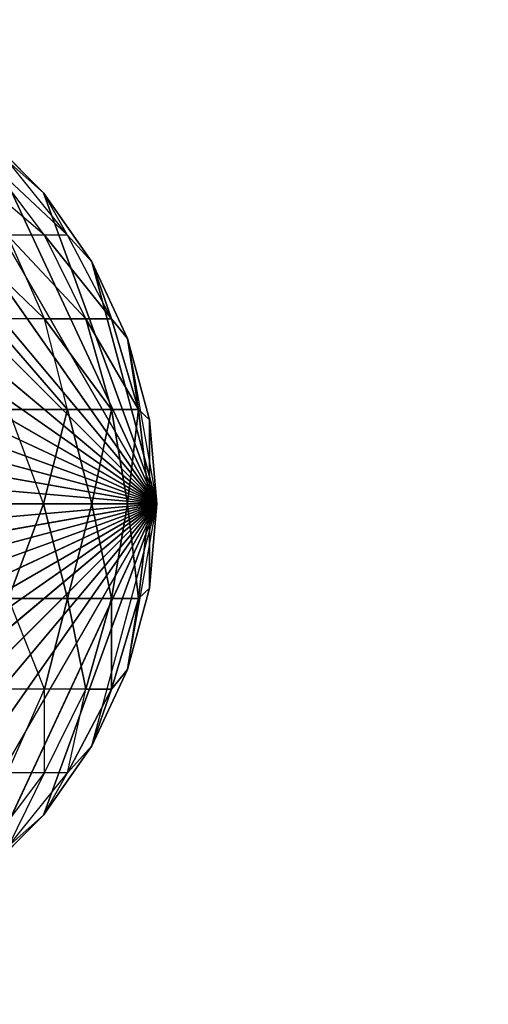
# Model space of a CAD drawing. Extents: x 226 to 378, y -30 to 313.
# Tile 107 of 256: x 287.053 to 287.667, y 56.829 to 58.121. Entities that reach past the tile are written whole.
import ezdxf

# ---------------------------------------------------------------- set-up
doc = ezdxf.new("R2010")
doc.units = 0
doc.header["$LTSCALE"] = 25.4
doc.layers.get('0').update_dxf_attribs({"color": 13, "linetype": 'CONTINUOUS'})
for name, color, linetype in [('_NCL1_6', 41, 'CONTINUOUS'), ('_NCL1_62', 7, 'CONTINUOUS'), ('_NCL1_64', 250, 'CONTINUOUS')]:
    doc.layers.add(name, color=color, linetype=linetype)

# ---------------------------------------------------------------- blocks, each defined once
blk = doc.blocks.new('EWON_2005CD_4005CD_COSY141')
at = {"layer": '_NCL1_6', "color": 0}
for p, q in [((91.44, 255.905, 297.18), (90.805, 255.27, 297.18)), ((91.44, 255.905, 297.18), (90.805, 255.27, 297.18)), ((91.5503, 255.8953, 297.18), (90.805, 255.27, 297.18)), ((91.5503, 255.8953, 297.18), (90.805, 255.27, 297.18)), ((91.3297, 255.8953, 297.18), (90.805, 255.27, 297.18)), ((91.3297, 255.8953, 297.18), (90.805, 255.27, 297.18)), ((91.6572, 255.8667, 297.18), (90.805, 255.27, 297.18)), ((91.6572, 255.8667, 297.18), (90.805, 255.27, 297.18)), ((91.2228, 255.8667, 297.18), (90.805, 255.27, 297.18)), ((91.2228, 255.8667, 297.18), (90.805, 255.27, 297.18)), ((91.7575, 255.8199, 297.18), (90.805, 255.27, 297.18)), ((91.7575, 255.8199, 297.18), (90.805, 255.27, 297.18)), ((91.1225, 255.8199, 297.18), (90.805, 255.27, 297.18)), ((91.1225, 255.8199, 297.18), (90.805, 255.27, 297.18)), ((91.8482, 255.7564, 297.18), (90.805, 255.27, 297.18)), ((91.8482, 255.7564, 297.18), (90.805, 255.27, 297.18)), ((91.0318, 255.7564, 297.18), (90.805, 255.27, 297.18)), ((91.0318, 255.7564, 297.18), (90.805, 255.27, 297.18)), ((91.0318, 255.7564, 309.245), (90.9535, 255.6782, 297.18)), ((90.9535, 255.6782, 297.18), (91.0318, 255.7564, 297.18)), ((91.0318, 255.7564, 309.245), (90.9535, 255.6782, 297.18)), ((90.9535, 255.6782, 309.245), (91.0318, 255.7564, 309.245)), ((90.9535, 255.6782, 297.18), (91.0318, 255.7564, 297.18)), ((90.9996, 255.719, 309.3326), (90.9221, 255.6228, 309.348)), ((90.9996, 255.719, 309.3326), (90.9522, 255.6228, 309.447)), ((91.0252, 255.719, 309.4168), (90.9522, 255.6228, 309.447)), ((90.9535, 255.6782, 309.245), (90.9996, 255.719, 309.3326)), ((91.9264, 255.6782, 297.18), (90.805, 255.27, 297.18)), ((91.9264, 255.6782, 297.18), (90.805, 255.27, 297.18)), ((90.9535, 255.6782, 297.18), (90.805, 255.27, 297.18)), ((90.9535, 255.6782, 297.18), (90.805, 255.27, 297.18)), ((90.8901, 255.5875, 297.18), (90.9535, 255.6782, 297.18)), ((90.9535, 255.6782, 297.18), (90.8901, 255.5875, 309.245)), ((90.9535, 255.6782, 297.18), (90.8901, 255.5875, 309.245)), ((90.8901, 255.5875, 309.245), (90.9535, 255.6782, 309.245)), ((90.8901, 255.5875, 297.18), (90.9535, 255.6782, 297.18)), ((90.9535, 255.6782, 309.245), (90.9221, 255.6228, 309.348)), ((90.9535, 255.6782, 297.18), (90.9535, 255.6782, 309.245)), ((90.9535, 255.6782, 297.18), (90.9535, 255.6782, 309.245)), ((90.9221, 255.6228, 309.348), (90.8646, 255.513, 309.3595)), ((90.9221, 255.6228, 309.348), (90.8646, 255.513, 309.3595)), ((90.9221, 255.6228, 309.348), (90.8901, 255.5875, 309.245)), ((90.9522, 255.6228, 309.447), (90.898, 255.513, 309.4695)), ((90.9221, 255.6228, 309.348), (90.898, 255.513, 309.4695)), ((90.9221, 255.6228, 309.348), (90.9522, 255.6228, 309.447)), ((90.9522, 255.6228, 309.447), (90.9522, 255.513, 309.5709)), ((90.9522, 255.6228, 309.447), (91.001, 255.6228, 309.5383)), ((91.001, 255.6228, 309.5383), (90.9522, 255.513, 309.5709)), ((91.9899, 255.5875, 297.18), (90.805, 255.27, 297.18)), ((91.9899, 255.5875, 297.18), (90.805, 255.27, 297.18)), ((90.8901, 255.5875, 297.18), (90.805, 255.27, 297.18)), ((90.8433, 255.4872, 309.245), (90.8901, 255.5875, 309.245)), ((90.8433, 255.4872, 297.18), (90.8901, 255.5875, 297.18)), ((90.8901, 255.5875, 297.18), (90.8433, 255.4872, 309.245)), ((90.8901, 255.5875, 297.18), (90.8433, 255.4872, 309.245)), ((90.8433, 255.4872, 309.245), (90.8901, 255.5875, 309.245)), ((90.8901, 255.5875, 309.245), (90.8646, 255.513, 309.3595)), ((90.8901, 255.5875, 309.245), (90.8646, 255.513, 309.3595)), ((90.8901, 255.5875, 309.245), (90.8901, 255.5875, 297.18)), ((90.8901, 255.5875, 309.245), (90.8901, 255.5875, 297.18)), ((90.8646, 255.513, 309.3595), (90.8292, 255.3939, 309.3665)), ((90.8646, 255.513, 309.3595), (90.8292, 255.3939, 309.3665)), ((90.8646, 255.513, 309.3595), (90.8433, 255.4872, 309.245)), ((90.8646, 255.513, 309.3595), (90.8433, 255.4872, 309.245)), ((90.8646, 255.513, 309.3595), (90.8646, 255.3939, 309.4833)), ((90.8646, 255.513, 309.3595), (90.8646, 255.3939, 309.4833)), ((90.8646, 255.513, 309.3595), (90.898, 255.513, 309.4695)), ((90.898, 255.513, 309.4695), (90.8646, 255.3939, 309.4833)), ((90.898, 255.513, 309.4695), (90.8646, 255.3939, 309.4833)), ((90.8646, 255.513, 309.3595), (90.898, 255.513, 309.4695)), ((90.898, 255.513, 309.4695), (90.9221, 255.3939, 309.591)), ((90.898, 255.513, 309.4695), (90.9221, 255.3939, 309.591)), ((90.898, 255.513, 309.4695), (90.9522, 255.513, 309.5709)), ((90.9522, 255.513, 309.5709), (90.9221, 255.3939, 309.591)), ((90.9522, 255.513, 309.5709), (90.9221, 255.3939, 309.591)), ((90.9522, 255.513, 309.5709), (91.0252, 255.513, 309.6598)), ((90.9522, 255.513, 309.5709), (90.9996, 255.3939, 309.6854)), ((90.8433, 255.4872, 297.18), (90.805, 255.27, 297.18)), ((92.0367, 255.4872, 297.18), (90.805, 255.27, 297.18)), ((92.0367, 255.4872, 297.18), (90.805, 255.27, 297.18)), ((90.8146, 255.3803, 309.245), (90.8433, 255.4872, 309.245)), ((90.8146, 255.3803, 297.18), (90.8433, 255.4872, 297.18)), ((90.8433, 255.4872, 297.18), (90.8146, 255.3803, 309.245)), ((90.8433, 255.4872, 297.18), (90.8146, 255.3803, 309.245)), ((90.8146, 255.3803, 309.245), (90.8433, 255.4872, 309.245)), ((90.8292, 255.3939, 309.3665), (90.8433, 255.4872, 309.245)), ((90.8292, 255.3939, 309.3665), (90.8433, 255.4872, 309.245)), ((90.8433, 255.4872, 309.245), (90.8433, 255.4872, 297.18)), ((90.8433, 255.4872, 309.245), (90.8433, 255.4872, 297.18)), ((90.8146, 255.3803, 309.245), (90.8292, 255.3939, 309.3665)), ((90.8292, 255.3939, 309.3665), (90.8146, 255.27, 309.3553)), ((90.8292, 255.3939, 309.3665), (90.8146, 255.27, 309.3553)), ((90.8146, 255.3803, 309.245), (90.8292, 255.3939, 309.3665)), ((90.8292, 255.3939, 309.3665), (90.8433, 255.27, 309.4622)), ((90.8292, 255.3939, 309.3665), (90.8433, 255.27, 309.4622)), ((90.8292, 255.3939, 309.3665), (90.8646, 255.3939, 309.4833)), ((90.8292, 255.3939, 309.3665), (90.8646, 255.3939, 309.4833)), ((90.8433, 255.27, 309.4622), (90.8646, 255.3939, 309.4833)), ((90.8433, 255.27, 309.4622), (90.8646, 255.3939, 309.4833)), ((90.8646, 255.3939, 309.4833), (90.8901, 255.27, 309.5625)), ((90.8646, 255.3939, 309.4833), (90.8901, 255.27, 309.5625)), ((90.8646, 255.3939, 309.4833), (90.9221, 255.3939, 309.591)), ((90.8646, 255.3939, 309.4833), (90.9221, 255.3939, 309.591)), ((90.8901, 255.27, 309.5625), (90.9221, 255.3939, 309.591)), ((90.8901, 255.27, 309.5625), (90.9221, 255.3939, 309.591)), ((90.9221, 255.3939, 309.591), (90.9535, 255.27, 309.6532)), ((90.9221, 255.3939, 309.591), (90.9535, 255.27, 309.6532)), ((90.9221, 255.3939, 309.591), (90.9996, 255.3939, 309.6854)), ((90.9221, 255.3939, 309.591), (90.9996, 255.3939, 309.6854)), ((90.9535, 255.27, 309.6532), (90.9996, 255.3939, 309.6854)), ((90.805, 255.27, 309.245), (90.8146, 255.3803, 309.245)), ((90.805, 255.27, 297.18), (90.8146, 255.3803, 297.18)), ((90.8146, 255.3803, 297.18), (90.805, 255.27, 309.245)), ((90.8146, 255.3803, 297.18), (90.805, 255.27, 309.245)), ((90.805, 255.27, 309.245), (90.8146, 255.3803, 309.245)), ((92.0653, 255.3803, 297.18), (90.805, 255.27, 297.18)), ((92.0653, 255.3803, 297.18), (90.805, 255.27, 297.18)), ((90.8146, 255.3803, 309.245), (90.8146, 255.27, 309.3553)), ((90.8146, 255.3803, 309.245), (90.8146, 255.27, 309.3553)), ((90.8146, 255.3803, 309.245), (90.8146, 255.3803, 297.18)), ((90.8146, 255.3803, 309.245), (90.8146, 255.3803, 297.18)), ((90.8433, 255.0528, 297.18), (90.805, 255.27, 297.18)), ((90.8146, 255.27, 309.3553), (90.805, 255.27, 309.245)), ((90.805, 255.27, 309.245), (90.805, 255.27, 297.18)), ((90.805, 255.27, 309.245), (90.805, 255.27, 297.18)), ((90.805, 255.27, 309.245), (90.8146, 255.1597, 297.18)), ((90.8146, 255.1597, 297.18), (90.805, 255.27, 297.18)), ((90.805, 255.27, 309.245), (90.8146, 255.1597, 297.18)), ((90.805, 255.27, 309.245), (90.8146, 255.1597, 309.245)), ((90.8901, 254.9525, 297.18), (90.805, 255.27, 297.18)), ((90.9535, 254.8618, 297.18), (90.805, 255.27, 297.18)), ((90.9535, 254.8618, 297.18), (90.805, 255.27, 297.18)), ((91.0318, 254.7836, 297.18), (90.805, 255.27, 297.18)), ((91.0318, 254.7836, 297.18), (90.805, 255.27, 297.18)), ((91.1225, 254.7201, 297.18), (90.805, 255.27, 297.18)), ((91.1225, 254.7201, 297.18), (90.805, 255.27, 297.18)), ((91.2228, 254.6733, 297.18), (90.805, 255.27, 297.18)), ((91.2228, 254.6733, 297.18), (90.805, 255.27, 297.18)), ((91.3297, 254.6447, 297.18), (90.805, 255.27, 297.18)), ((91.3297, 254.6447, 297.18), (90.805, 255.27, 297.18)), ((91.44, 254.635, 297.18), (90.805, 255.27, 297.18)), ((91.44, 254.635, 297.18), (90.805, 255.27, 297.18)), ((91.5503, 254.6447, 297.18), (90.805, 255.27, 297.18)), ((91.5503, 254.6447, 297.18), (90.805, 255.27, 297.18)), ((91.6572, 254.6733, 297.18), (90.805, 255.27, 297.18)), ((91.6572, 254.6733, 297.18), (90.805, 255.27, 297.18)), ((91.7575, 254.7201, 297.18), (90.805, 255.27, 297.18)), ((91.7575, 254.7201, 297.18), (90.805, 255.27, 297.18)), ((91.8482, 254.7836, 297.18), (90.805, 255.27, 297.18)), ((91.8482, 254.7836, 297.18), (90.805, 255.27, 297.18)), ((91.9264, 254.8618, 297.18), (90.805, 255.27, 297.18)), ((91.9264, 254.8618, 297.18), (90.805, 255.27, 297.18)), ((91.9899, 254.9525, 297.18), (90.805, 255.27, 297.18)), ((91.9899, 254.9525, 297.18), (90.805, 255.27, 297.18)), ((92.0367, 255.0528, 297.18), (90.805, 255.27, 297.18)), ((92.0367, 255.0528, 297.18), (90.805, 255.27, 297.18)), ((92.0653, 255.1597, 297.18), (90.805, 255.27, 297.18)), ((92.0653, 255.1597, 297.18), (90.805, 255.27, 297.18)), ((92.075, 255.27, 297.18), (90.805, 255.27, 297.18)), ((92.075, 255.27, 297.18), (90.805, 255.27, 297.18)), ((90.805, 255.27, 309.245), (90.8146, 255.1597, 309.245)), ((90.8146, 255.27, 309.3553), (90.805, 255.27, 309.245)), ((90.8433, 255.27, 309.4622), (90.8146, 255.27, 309.3553)), ((90.8146, 255.27, 309.3553), (90.8146, 255.1597, 309.245)), ((90.8146, 255.27, 309.3553), (90.8146, 255.1597, 309.245)), ((90.8146, 255.27, 309.3553), (90.8292, 255.1461, 309.3665)), ((90.8433, 255.27, 309.4622), (90.8146, 255.27, 309.3553)), ((90.8146, 255.27, 309.3553), (90.8292, 255.1461, 309.3665)), ((90.8292, 255.1461, 309.3665), (90.8433, 255.27, 309.4622)), ((90.8292, 255.1461, 309.3665), (90.8433, 255.27, 309.4622)), ((90.8901, 255.27, 309.5625), (90.8433, 255.27, 309.4622)), ((90.8901, 255.27, 309.5625), (90.8433, 255.27, 309.4622)), ((90.8646, 255.1461, 309.4833), (90.8433, 255.27, 309.4622)), ((90.8646, 255.1461, 309.4833), (90.8433, 255.27, 309.4622)), ((90.8901, 255.27, 309.5625), (90.8646, 255.1461, 309.4833)), ((90.8901, 255.27, 309.5625), (90.8646, 255.1461, 309.4833)), ((90.9535, 255.27, 309.6532), (90.8901, 255.27, 309.5625)), ((90.9535, 255.27, 309.6532), (90.8901, 255.27, 309.5625)), ((90.9221, 255.1461, 309.591), (90.8901, 255.27, 309.5625)), ((90.9221, 255.1461, 309.591), (90.8901, 255.27, 309.5625)), ((90.9221, 255.1461, 309.591), (90.9535, 255.27, 309.6532)), ((90.9221, 255.1461, 309.591), (90.9535, 255.27, 309.6532)), ((91.0318, 255.27, 309.7314), (90.9535, 255.27, 309.6532)), ((90.9535, 255.27, 309.6532), (90.9996, 255.1461, 309.6854)), ((90.8433, 255.0528, 309.245), (90.8146, 255.1597, 297.18)), ((90.8146, 255.1597, 297.18), (90.8146, 255.1597, 309.245)), ((90.8146, 255.1597, 309.245), (90.8433, 255.0528, 309.245)), ((90.8433, 255.0528, 297.18), (90.8146, 255.1597, 297.18)), ((90.8433, 255.0528, 309.245), (90.8146, 255.1597, 297.18)), ((90.8146, 255.1597, 297.18), (90.8146, 255.1597, 309.245)), ((90.8292, 255.1461, 309.3665), (90.8146, 255.1597, 309.245)), ((90.8146, 255.1597, 309.245), (90.8433, 255.0528, 309.245)), ((90.8292, 255.1461, 309.3665), (90.8146, 255.1597, 309.245)), ((90.8646, 255.1461, 309.4833), (90.8292, 255.1461, 309.3665)), ((90.8292, 255.1461, 309.3665), (90.8433, 255.0528, 309.245)), ((90.8292, 255.1461, 309.3665), (90.8433, 255.0528, 309.245)), ((90.8292, 255.1461, 309.3665), (90.8646, 255.027, 309.3595)), ((90.8292, 255.1461, 309.3665), (90.898, 255.027, 309.4695)), ((90.8292, 255.1461, 309.3665), (90.8646, 255.027, 309.3595)), ((90.8292, 255.1461, 309.3665), (90.898, 255.027, 309.4695)), ((90.8646, 255.1461, 309.4833), (90.8292, 255.1461, 309.3665)), ((90.9221, 255.1461, 309.591), (90.8646, 255.1461, 309.4833)), ((90.8646, 255.1461, 309.4833), (90.898, 255.027, 309.4695)), ((90.8646, 255.1461, 309.4833), (90.9522, 255.027, 309.5709)), ((90.8646, 255.1461, 309.4833), (90.898, 255.027, 309.4695)), ((90.8646, 255.1461, 309.4833), (90.9522, 255.027, 309.5709)), ((90.9221, 255.1461, 309.591), (90.8646, 255.1461, 309.4833)), ((90.9996, 255.1461, 309.6854), (90.9221, 255.1461, 309.591)), ((90.9221, 255.1461, 309.591), (90.9522, 255.027, 309.5709)), ((90.9221, 255.1461, 309.591), (91.0252, 255.027, 309.6598)), ((90.9996, 255.1461, 309.6854), (90.9221, 255.1461, 309.591)), ((90.8901, 254.9525, 297.18), (90.8433, 255.0528, 297.18)), ((90.8433, 255.0528, 297.18), (90.8901, 254.9525, 309.245)), ((90.8433, 255.0528, 297.18), (90.8901, 254.9525, 309.245)), ((90.8433, 255.0528, 297.18), (90.8433, 255.0528, 309.245)), ((90.8433, 255.0528, 309.245), (90.8901, 254.9525, 309.245)), ((90.8433, 255.0528, 297.18), (90.8433, 255.0528, 309.245)), ((90.8433, 255.0528, 309.245), (90.8901, 254.9525, 309.245)), ((90.8433, 255.0528, 309.245), (90.8646, 255.027, 309.3595)), ((90.8433, 255.0528, 309.245), (90.8646, 255.027, 309.3595)), ((90.8646, 255.027, 309.3595), (90.8901, 254.9525, 309.245)), ((90.8646, 255.027, 309.3595), (90.8901, 254.9525, 309.245)), ((90.8646, 255.027, 309.3595), (90.9221, 254.9172, 309.348)), ((90.8646, 255.027, 309.3595), (90.9522, 254.9172, 309.447)), ((90.8646, 255.027, 309.3595), (90.898, 255.027, 309.4695)), ((90.8646, 255.027, 309.3595), (90.898, 255.027, 309.4695)), ((90.898, 255.027, 309.4695), (91.001, 254.9172, 309.5383)), ((90.898, 255.027, 309.4695), (90.9522, 254.9172, 309.447)), ((90.898, 255.027, 309.4695), (90.9522, 255.027, 309.5709)), ((90.9522, 255.027, 309.5709), (91.001, 254.9172, 309.5383)), ((90.9522, 255.027, 309.5709), (91.0666, 254.9172, 309.6183)), ((90.9522, 255.027, 309.5709), (91.0252, 255.027, 309.6598)), ((90.9535, 254.8618, 309.245), (90.8901, 254.9525, 297.18)), ((90.8901, 254.9525, 297.18), (90.8901, 254.9525, 309.245)), ((90.8901, 254.9525, 309.245), (90.9535, 254.8618, 309.245)), ((90.9535, 254.8618, 297.18), (90.8901, 254.9525, 297.18)), ((90.9535, 254.8618, 309.245), (90.8901, 254.9525, 297.18)), ((90.8901, 254.9525, 297.18), (90.8901, 254.9525, 309.245)), ((90.9535, 254.8618, 297.18), (90.8901, 254.9525, 297.18)), ((90.8901, 254.9525, 309.245), (90.9221, 254.9172, 309.348)), ((90.9221, 254.9172, 309.348), (90.9535, 254.8618, 309.245)), ((90.9221, 254.9172, 309.348), (90.9996, 254.821, 309.3326)), ((90.9221, 254.9172, 309.348), (91.0252, 254.821, 309.4168)), ((90.9221, 254.9172, 309.348), (90.9522, 254.9172, 309.447)), ((90.9522, 254.9172, 309.447), (91.0252, 254.821, 309.4168)), ((90.9522, 254.9172, 309.447), (91.0666, 254.821, 309.4945)), ((90.9522, 254.9172, 309.447), (91.001, 254.9172, 309.5383)), ((90.9535, 254.8618, 309.245), (90.9996, 254.821, 309.3326)), ((90.9535, 254.8618, 309.245), (90.9535, 254.8618, 297.18)), ((90.9535, 254.8618, 309.245), (90.9535, 254.8618, 297.18)), ((90.9535, 254.8618, 309.245), (91.0318, 254.7836, 297.18)), ((91.0318, 254.7836, 297.18), (90.9535, 254.8618, 297.18)), ((90.9535, 254.8618, 309.245), (91.0318, 254.7836, 297.18)), ((90.9535, 254.8618, 309.245), (91.0318, 254.7836, 309.245)), ((91.0318, 254.7836, 297.18), (90.9535, 254.8618, 297.18))]:
    blk.add_line(p, q, dxfattribs=at)
at = {"color": 7}
mesh = blk.add_polyface(dxfattribs=at)
corners = [(105.41, 276.8913, 297.18), (83.82, 279.4295, 297.18), (83.82, 241.2705, 297.18)]
mesh.append_faces([[corners[k] for k in face] for face in [(0, 1, 2)]], dxfattribs={"color": 7})
mesh = blk.add_polyface(dxfattribs=at)
corners = [(104.14, 276.8913, 298.45), (85.09, 241.2705, 298.45), (85.09, 279.4295, 298.45)]
mesh.append_faces([[corners[k] for k in face] for face in [(0, 1, 2)]], dxfattribs={"color": 7})
mesh = blk.add_polyface(dxfattribs=at)
corners = [(105.41, 276.8913, 297.18), (83.82, 241.2705, 297.18), (105.41, 243.8087, 297.18)]
mesh.append_faces([[corners[k] for k in face] for face in [(0, 1, 2)]], dxfattribs={"color": 7})
mesh = blk.add_polyface(dxfattribs=at)
corners = [(104.14, 243.8087, 298.45), (85.09, 241.2705, 298.45), (104.14, 276.8913, 298.45)]
mesh.append_faces([[corners[k] for k in face] for face in [(0, 1, 2)]], dxfattribs={"color": 7})
at = {"layer": '_NCL1_6', "color": 41}
mesh = blk.add_polyface(dxfattribs=at)
corners = [(91.5503, 255.8953, 297.18), (91.44, 255.905, 297.18), (90.805, 255.27, 297.18)]
mesh.append_faces([[corners[k] for k in face] for face in [(0, 1, 2)]], dxfattribs={"color": 41})
mesh = blk.add_polyface(dxfattribs=at)
corners = [(91.44, 255.905, 297.18), (91.3297, 255.8953, 297.18), (90.805, 255.27, 297.18)]
mesh.append_faces([[corners[k] for k in face] for face in [(0, 1, 2)]], dxfattribs={"color": 41})
mesh = blk.add_polyface(dxfattribs=at)
corners = [(91.6572, 255.8667, 297.18), (91.5503, 255.8953, 297.18), (90.805, 255.27, 297.18)]
mesh.append_faces([[corners[k] for k in face] for face in [(0, 1, 2)]], dxfattribs={"color": 41})
mesh = blk.add_polyface(dxfattribs=at)
corners = [(91.3297, 255.8953, 297.18), (91.2228, 255.8667, 297.18), (90.805, 255.27, 297.18)]
mesh.append_faces([[corners[k] for k in face] for face in [(0, 1, 2)]], dxfattribs={"color": 41})
mesh = blk.add_polyface(dxfattribs=at)
corners = [(91.7575, 255.8199, 297.18), (91.6572, 255.8667, 297.18), (90.805, 255.27, 297.18)]
mesh.append_faces([[corners[k] for k in face] for face in [(0, 1, 2)]], dxfattribs={"color": 41})
mesh = blk.add_polyface(dxfattribs=at)
corners = [(91.2228, 255.8667, 297.18), (91.1225, 255.8199, 297.18), (90.805, 255.27, 297.18)]
mesh.append_faces([[corners[k] for k in face] for face in [(0, 1, 2)]], dxfattribs={"color": 41})
mesh = blk.add_polyface(dxfattribs=at)
corners = [(91.8482, 255.7564, 297.18), (91.7575, 255.8199, 297.18), (90.805, 255.27, 297.18)]
mesh.append_faces([[corners[k] for k in face] for face in [(0, 1, 2)]], dxfattribs={"color": 41})
mesh = blk.add_polyface(dxfattribs=at)
corners = [(91.1225, 255.8199, 297.18), (91.0318, 255.7564, 297.18), (90.805, 255.27, 297.18)]
mesh.append_faces([[corners[k] for k in face] for face in [(0, 1, 2)]], dxfattribs={"color": 41})
mesh = blk.add_polyface(dxfattribs=at)
corners = [(91.9264, 255.6782, 297.18), (91.8482, 255.7564, 297.18), (90.805, 255.27, 297.18)]
mesh.append_faces([[corners[k] for k in face] for face in [(0, 1, 2)]], dxfattribs={"color": 41})
mesh = blk.add_polyface(dxfattribs=at)
corners = [(91.0318, 255.7564, 297.18), (90.9535, 255.6782, 297.18), (90.805, 255.27, 297.18)]
mesh.append_faces([[corners[k] for k in face] for face in [(0, 1, 2)]], dxfattribs={"color": 41})
mesh = blk.add_polyface(dxfattribs=at)
corners = [(91.0318, 255.7564, 309.245), (90.9535, 255.6782, 297.18), (91.0318, 255.7564, 297.18)]
mesh.append_faces([[corners[k] for k in face] for face in [(0, 1, 2)]], dxfattribs={"color": 41})
mesh = blk.add_polyface(dxfattribs=at)
corners = [(90.9535, 255.6782, 309.245), (90.9535, 255.6782, 297.18), (91.0318, 255.7564, 309.245)]
mesh.append_faces([[corners[k] for k in face] for face in [(0, 1, 2)]], dxfattribs={"color": 41})
mesh = blk.add_polyface(dxfattribs=at)
corners = [(91.9899, 255.5875, 297.18), (91.9264, 255.6782, 297.18), (90.805, 255.27, 297.18)]
mesh.append_faces([[corners[k] for k in face] for face in [(0, 1, 2)]], dxfattribs={"color": 41})
mesh = blk.add_polyface(dxfattribs=at)
corners = [(90.9535, 255.6782, 297.18), (90.8901, 255.5875, 297.18), (90.805, 255.27, 297.18)]
mesh.append_faces([[corners[k] for k in face] for face in [(0, 1, 2)]], dxfattribs={"color": 41})
mesh = blk.add_polyface(dxfattribs=at)
corners = [(90.9535, 255.6782, 297.18), (90.8901, 255.5875, 309.245), (90.8901, 255.5875, 297.18)]
mesh.append_faces([[corners[k] for k in face] for face in [(0, 1, 2)]], dxfattribs={"color": 41})
mesh = blk.add_polyface(dxfattribs=at)
corners = [(90.9535, 255.6782, 309.245), (90.8901, 255.5875, 309.245), (90.9535, 255.6782, 297.18)]
mesh.append_faces([[corners[k] for k in face] for face in [(0, 1, 2)]], dxfattribs={"color": 41})
mesh = blk.add_polyface(dxfattribs=at)
corners = [(90.9221, 255.6228, 309.348), (90.8646, 255.513, 309.3595), (90.8901, 255.5875, 309.245)]
mesh.append_faces([[corners[k] for k in face] for face in [(0, 1, 2)]], dxfattribs={"color": 41})
mesh = blk.add_polyface(dxfattribs=at)
corners = [(90.9221, 255.6228, 309.348), (90.898, 255.513, 309.4695), (90.8646, 255.513, 309.3595)]
mesh.append_faces([[corners[k] for k in face] for face in [(0, 1, 2)]], dxfattribs={"color": 41})
mesh = blk.add_polyface(dxfattribs=at)
corners = [(92.0367, 255.4872, 297.18), (91.9899, 255.5875, 297.18), (90.805, 255.27, 297.18)]
mesh.append_faces([[corners[k] for k in face] for face in [(0, 1, 2)]], dxfattribs={"color": 41})
mesh = blk.add_polyface(dxfattribs=at)
corners = [(90.8901, 255.5875, 309.245), (90.8646, 255.513, 309.3595), (90.8433, 255.4872, 309.245)]
mesh.append_faces([[corners[k] for k in face] for face in [(0, 1, 2)]], dxfattribs={"color": 41})
mesh = blk.add_polyface(dxfattribs=at)
corners = [(90.8901, 255.5875, 297.18), (90.8433, 255.4872, 309.245), (90.8433, 255.4872, 297.18)]
mesh.append_faces([[corners[k] for k in face] for face in [(0, 1, 2)]], dxfattribs={"color": 41})
mesh = blk.add_polyface(dxfattribs=at)
corners = [(90.8901, 255.5875, 309.245), (90.8433, 255.4872, 309.245), (90.8901, 255.5875, 297.18)]
mesh.append_faces([[corners[k] for k in face] for face in [(0, 1, 2)]], dxfattribs={"color": 41})
mesh = blk.add_polyface(dxfattribs=at)
corners = [(90.8646, 255.513, 309.3595), (90.8292, 255.3939, 309.3665), (90.8433, 255.4872, 309.245)]
mesh.append_faces([[corners[k] for k in face] for face in [(0, 1, 2)]], dxfattribs={"color": 41})
mesh = blk.add_polyface(dxfattribs=at)
corners = [(90.8646, 255.513, 309.3595), (90.8646, 255.3939, 309.4833), (90.8292, 255.3939, 309.3665)]
mesh.append_faces([[corners[k] for k in face] for face in [(0, 1, 2)]], dxfattribs={"color": 41})
mesh = blk.add_polyface(dxfattribs=at)
corners = [(90.898, 255.513, 309.4695), (90.8646, 255.3939, 309.4833), (90.8646, 255.513, 309.3595)]
mesh.append_faces([[corners[k] for k in face] for face in [(0, 1, 2)]], dxfattribs={"color": 41})
mesh = blk.add_polyface(dxfattribs=at)
corners = [(90.898, 255.513, 309.4695), (90.9221, 255.3939, 309.591), (90.8646, 255.3939, 309.4833)]
mesh.append_faces([[corners[k] for k in face] for face in [(0, 1, 2)]], dxfattribs={"color": 41})
mesh = blk.add_polyface(dxfattribs=at)
corners = [(90.9522, 255.513, 309.5709), (90.9221, 255.3939, 309.591), (90.898, 255.513, 309.4695)]
mesh.append_faces([[corners[k] for k in face] for face in [(0, 1, 2)]], dxfattribs={"color": 41})
mesh = blk.add_polyface(dxfattribs=at)
corners = [(90.9522, 255.513, 309.5709), (90.9996, 255.3939, 309.6854), (90.9221, 255.3939, 309.591)]
mesh.append_faces([[corners[k] for k in face] for face in [(0, 1, 2)]], dxfattribs={"color": 41})
mesh = blk.add_polyface(dxfattribs=at)
corners = [(92.0653, 255.3803, 297.18), (92.0367, 255.4872, 297.18), (90.805, 255.27, 297.18)]
mesh.append_faces([[corners[k] for k in face] for face in [(0, 1, 2)]], dxfattribs={"color": 41})
mesh = blk.add_polyface(dxfattribs=at)
corners = [(90.8433, 255.4872, 309.245), (90.8292, 255.3939, 309.3665), (90.8146, 255.3803, 309.245)]
mesh.append_faces([[corners[k] for k in face] for face in [(0, 1, 2)]], dxfattribs={"color": 41})
mesh = blk.add_polyface(dxfattribs=at)
corners = [(90.8433, 255.4872, 297.18), (90.8146, 255.3803, 309.245), (90.8146, 255.3803, 297.18)]
mesh.append_faces([[corners[k] for k in face] for face in [(0, 1, 2)]], dxfattribs={"color": 41})
mesh = blk.add_polyface(dxfattribs=at)
corners = [(90.8433, 255.4872, 309.245), (90.8146, 255.3803, 309.245), (90.8433, 255.4872, 297.18)]
mesh.append_faces([[corners[k] for k in face] for face in [(0, 1, 2)]], dxfattribs={"color": 41})
mesh = blk.add_polyface(dxfattribs=at)
corners = [(90.8292, 255.3939, 309.3665), (90.8146, 255.27, 309.3553), (90.8146, 255.3803, 309.245)]
mesh.append_faces([[corners[k] for k in face] for face in [(0, 1, 2)]], dxfattribs={"color": 41})
mesh = blk.add_polyface(dxfattribs=at)
corners = [(90.8292, 255.3939, 309.3665), (90.8433, 255.27, 309.4622), (90.8146, 255.27, 309.3553)]
mesh.append_faces([[corners[k] for k in face] for face in [(0, 1, 2)]], dxfattribs={"color": 41})
mesh = blk.add_polyface(dxfattribs=at)
corners = [(90.8646, 255.3939, 309.4833), (90.8433, 255.27, 309.4622), (90.8292, 255.3939, 309.3665)]
mesh.append_faces([[corners[k] for k in face] for face in [(0, 1, 2)]], dxfattribs={"color": 41})
mesh = blk.add_polyface(dxfattribs=at)
corners = [(90.8646, 255.3939, 309.4833), (90.8901, 255.27, 309.5625), (90.8433, 255.27, 309.4622)]
mesh.append_faces([[corners[k] for k in face] for face in [(0, 1, 2)]], dxfattribs={"color": 41})
mesh = blk.add_polyface(dxfattribs=at)
corners = [(90.9221, 255.3939, 309.591), (90.8901, 255.27, 309.5625), (90.8646, 255.3939, 309.4833)]
mesh.append_faces([[corners[k] for k in face] for face in [(0, 1, 2)]], dxfattribs={"color": 41})
mesh = blk.add_polyface(dxfattribs=at)
corners = [(90.9221, 255.3939, 309.591), (90.9535, 255.27, 309.6532), (90.8901, 255.27, 309.5625)]
mesh.append_faces([[corners[k] for k in face] for face in [(0, 1, 2)]], dxfattribs={"color": 41})
mesh = blk.add_polyface(dxfattribs=at)
corners = [(90.9996, 255.3939, 309.6854), (90.9535, 255.27, 309.6532), (90.9221, 255.3939, 309.591)]
mesh.append_faces([[corners[k] for k in face] for face in [(0, 1, 2)]], dxfattribs={"color": 41})
mesh = blk.add_polyface(dxfattribs=at)
corners = [(90.8146, 255.3803, 309.245), (90.8146, 255.27, 309.3553), (90.805, 255.27, 309.245)]
mesh.append_faces([[corners[k] for k in face] for face in [(0, 1, 2)]], dxfattribs={"color": 41})
mesh = blk.add_polyface(dxfattribs=at)
corners = [(90.8146, 255.3803, 297.18), (90.805, 255.27, 309.245), (90.805, 255.27, 297.18)]
mesh.append_faces([[corners[k] for k in face] for face in [(0, 1, 2)]], dxfattribs={"color": 41})
mesh = blk.add_polyface(dxfattribs=at)
corners = [(90.8146, 255.3803, 309.245), (90.805, 255.27, 309.245), (90.8146, 255.3803, 297.18)]
mesh.append_faces([[corners[k] for k in face] for face in [(0, 1, 2)]], dxfattribs={"color": 41})
mesh = blk.add_polyface(dxfattribs=at)
corners = [(92.075, 255.27, 297.18), (92.0653, 255.3803, 297.18), (90.805, 255.27, 297.18)]
mesh.append_faces([[corners[k] for k in face] for face in [(0, 1, 2)]], dxfattribs={"color": 41})
mesh = blk.add_polyface(dxfattribs=at)
corners = [(90.805, 255.27, 309.245), (90.8146, 255.1597, 297.18), (90.805, 255.27, 297.18)]
mesh.append_faces([[corners[k] for k in face] for face in [(0, 1, 2)]], dxfattribs={"color": 41})
mesh = blk.add_polyface(dxfattribs=at)
corners = [(90.805, 255.27, 309.245), (90.8146, 255.1597, 309.245), (90.8146, 255.1597, 297.18)]
mesh.append_faces([[corners[k] for k in face] for face in [(0, 1, 2)]], dxfattribs={"color": 41})
mesh = blk.add_polyface(dxfattribs=at)
corners = [(90.9535, 254.8618, 297.18), (90.805, 255.27, 297.18), (90.8901, 254.9525, 297.18)]
mesh.append_faces([[corners[k] for k in face] for face in [(0, 1, 2)]], dxfattribs={"color": 41})
mesh = blk.add_polyface(dxfattribs=at)
corners = [(91.0318, 254.7836, 297.18), (90.805, 255.27, 297.18), (90.9535, 254.8618, 297.18)]
mesh.append_faces([[corners[k] for k in face] for face in [(0, 1, 2)]], dxfattribs={"color": 41})
mesh = blk.add_polyface(dxfattribs=at)
corners = [(91.1225, 254.7201, 297.18), (90.805, 255.27, 297.18), (91.0318, 254.7836, 297.18)]
mesh.append_faces([[corners[k] for k in face] for face in [(0, 1, 2)]], dxfattribs={"color": 41})
mesh = blk.add_polyface(dxfattribs=at)
corners = [(91.2228, 254.6733, 297.18), (90.805, 255.27, 297.18), (91.1225, 254.7201, 297.18)]
mesh.append_faces([[corners[k] for k in face] for face in [(0, 1, 2)]], dxfattribs={"color": 41})
mesh = blk.add_polyface(dxfattribs=at)
corners = [(91.3297, 254.6447, 297.18), (90.805, 255.27, 297.18), (91.2228, 254.6733, 297.18)]
mesh.append_faces([[corners[k] for k in face] for face in [(0, 1, 2)]], dxfattribs={"color": 41})
mesh = blk.add_polyface(dxfattribs=at)
corners = [(91.44, 254.635, 297.18), (90.805, 255.27, 297.18), (91.3297, 254.6447, 297.18)]
mesh.append_faces([[corners[k] for k in face] for face in [(0, 1, 2)]], dxfattribs={"color": 41})
mesh = blk.add_polyface(dxfattribs=at)
corners = [(91.5503, 254.6447, 297.18), (90.805, 255.27, 297.18), (91.44, 254.635, 297.18)]
mesh.append_faces([[corners[k] for k in face] for face in [(0, 1, 2)]], dxfattribs={"color": 41})
mesh = blk.add_polyface(dxfattribs=at)
corners = [(91.6572, 254.6733, 297.18), (90.805, 255.27, 297.18), (91.5503, 254.6447, 297.18)]
mesh.append_faces([[corners[k] for k in face] for face in [(0, 1, 2)]], dxfattribs={"color": 41})
mesh = blk.add_polyface(dxfattribs=at)
corners = [(91.7575, 254.7201, 297.18), (90.805, 255.27, 297.18), (91.6572, 254.6733, 297.18)]
mesh.append_faces([[corners[k] for k in face] for face in [(0, 1, 2)]], dxfattribs={"color": 41})
mesh = blk.add_polyface(dxfattribs=at)
corners = [(91.8482, 254.7836, 297.18), (90.805, 255.27, 297.18), (91.7575, 254.7201, 297.18)]
mesh.append_faces([[corners[k] for k in face] for face in [(0, 1, 2)]], dxfattribs={"color": 41})
mesh = blk.add_polyface(dxfattribs=at)
corners = [(91.9264, 254.8618, 297.18), (90.805, 255.27, 297.18), (91.8482, 254.7836, 297.18)]
mesh.append_faces([[corners[k] for k in face] for face in [(0, 1, 2)]], dxfattribs={"color": 41})
mesh = blk.add_polyface(dxfattribs=at)
corners = [(91.9899, 254.9525, 297.18), (90.805, 255.27, 297.18), (91.9264, 254.8618, 297.18)]
mesh.append_faces([[corners[k] for k in face] for face in [(0, 1, 2)]], dxfattribs={"color": 41})
mesh = blk.add_polyface(dxfattribs=at)
corners = [(92.0367, 255.0528, 297.18), (90.805, 255.27, 297.18), (91.9899, 254.9525, 297.18)]
mesh.append_faces([[corners[k] for k in face] for face in [(0, 1, 2)]], dxfattribs={"color": 41})
mesh = blk.add_polyface(dxfattribs=at)
corners = [(92.0653, 255.1597, 297.18), (90.805, 255.27, 297.18), (92.0367, 255.0528, 297.18)]
mesh.append_faces([[corners[k] for k in face] for face in [(0, 1, 2)]], dxfattribs={"color": 41})
mesh = blk.add_polyface(dxfattribs=at)
corners = [(92.075, 255.27, 297.18), (90.805, 255.27, 297.18), (92.0653, 255.1597, 297.18)]
mesh.append_faces([[corners[k] for k in face] for face in [(0, 1, 2)]], dxfattribs={"color": 41})
mesh = blk.add_polyface(dxfattribs=at)
corners = [(90.8146, 255.27, 309.3553), (90.8146, 255.1597, 309.245), (90.805, 255.27, 309.245)]
mesh.append_faces([[corners[k] for k in face] for face in [(0, 1, 2)]], dxfattribs={"color": 41})
mesh = blk.add_polyface(dxfattribs=at)
corners = [(90.8146, 255.27, 309.3553), (90.8292, 255.1461, 309.3665), (90.8146, 255.1597, 309.245)]
mesh.append_faces([[corners[k] for k in face] for face in [(0, 1, 2)]], dxfattribs={"color": 41})
mesh = blk.add_polyface(dxfattribs=at)
corners = [(90.8433, 255.27, 309.4622), (90.8292, 255.1461, 309.3665), (90.8146, 255.27, 309.3553)]
mesh.append_faces([[corners[k] for k in face] for face in [(0, 1, 2)]], dxfattribs={"color": 41})
mesh = blk.add_polyface(dxfattribs=at)
corners = [(90.8433, 255.27, 309.4622), (90.8646, 255.1461, 309.4833), (90.8292, 255.1461, 309.3665)]
mesh.append_faces([[corners[k] for k in face] for face in [(0, 1, 2)]], dxfattribs={"color": 41})
mesh = blk.add_polyface(dxfattribs=at)
corners = [(90.8901, 255.27, 309.5625), (90.8646, 255.1461, 309.4833), (90.8433, 255.27, 309.4622)]
mesh.append_faces([[corners[k] for k in face] for face in [(0, 1, 2)]], dxfattribs={"color": 41})
mesh = blk.add_polyface(dxfattribs=at)
corners = [(90.8901, 255.27, 309.5625), (90.9221, 255.1461, 309.591), (90.8646, 255.1461, 309.4833)]
mesh.append_faces([[corners[k] for k in face] for face in [(0, 1, 2)]], dxfattribs={"color": 41})
mesh = blk.add_polyface(dxfattribs=at)
corners = [(90.9535, 255.27, 309.6532), (90.9221, 255.1461, 309.591), (90.8901, 255.27, 309.5625)]
mesh.append_faces([[corners[k] for k in face] for face in [(0, 1, 2)]], dxfattribs={"color": 41})
mesh = blk.add_polyface(dxfattribs=at)
corners = [(90.9535, 255.27, 309.6532), (90.9996, 255.1461, 309.6854), (90.9221, 255.1461, 309.591)]
mesh.append_faces([[corners[k] for k in face] for face in [(0, 1, 2)]], dxfattribs={"color": 41})
mesh = blk.add_polyface(dxfattribs=at)
corners = [(90.8146, 255.1597, 309.245), (90.8433, 255.0528, 309.245), (90.8146, 255.1597, 297.18)]
mesh.append_faces([[corners[k] for k in face] for face in [(0, 1, 2)]], dxfattribs={"color": 41})
mesh = blk.add_polyface(dxfattribs=at)
corners = [(90.8146, 255.1597, 297.18), (90.8433, 255.0528, 309.245), (90.8433, 255.0528, 297.18)]
mesh.append_faces([[corners[k] for k in face] for face in [(0, 1, 2)]], dxfattribs={"color": 41})
mesh = blk.add_polyface(dxfattribs=at)
corners = [(90.8146, 255.1597, 309.245), (90.8292, 255.1461, 309.3665), (90.8433, 255.0528, 309.245)]
mesh.append_faces([[corners[k] for k in face] for face in [(0, 1, 2)]], dxfattribs={"color": 41})
mesh = blk.add_polyface(dxfattribs=at)
corners = [(90.8292, 255.1461, 309.3665), (90.8646, 255.027, 309.3595), (90.8433, 255.0528, 309.245)]
mesh.append_faces([[corners[k] for k in face] for face in [(0, 1, 2)]], dxfattribs={"color": 41})
mesh = blk.add_polyface(dxfattribs=at)
corners = [(90.8292, 255.1461, 309.3665), (90.898, 255.027, 309.4695), (90.8646, 255.027, 309.3595)]
mesh.append_faces([[corners[k] for k in face] for face in [(0, 1, 2)]], dxfattribs={"color": 41})
mesh = blk.add_polyface(dxfattribs=at)
corners = [(90.8646, 255.1461, 309.4833), (90.898, 255.027, 309.4695), (90.8292, 255.1461, 309.3665)]
mesh.append_faces([[corners[k] for k in face] for face in [(0, 1, 2)]], dxfattribs={"color": 41})
mesh = blk.add_polyface(dxfattribs=at)
corners = [(90.8646, 255.1461, 309.4833), (90.9522, 255.027, 309.5709), (90.898, 255.027, 309.4695)]
mesh.append_faces([[corners[k] for k in face] for face in [(0, 1, 2)]], dxfattribs={"color": 41})
mesh = blk.add_polyface(dxfattribs=at)
corners = [(90.9221, 255.1461, 309.591), (90.9522, 255.027, 309.5709), (90.8646, 255.1461, 309.4833)]
mesh.append_faces([[corners[k] for k in face] for face in [(0, 1, 2)]], dxfattribs={"color": 41})
mesh = blk.add_polyface(dxfattribs=at)
corners = [(90.9996, 255.1461, 309.6854), (91.0252, 255.027, 309.6598), (90.9221, 255.1461, 309.591)]
mesh.append_faces([[corners[k] for k in face] for face in [(0, 1, 2)]], dxfattribs={"color": 41})
mesh = blk.add_polyface(dxfattribs=at)
corners = [(90.8433, 255.0528, 297.18), (90.8901, 254.9525, 309.245), (90.8901, 254.9525, 297.18)]
mesh.append_faces([[corners[k] for k in face] for face in [(0, 1, 2)]], dxfattribs={"color": 41})
mesh = blk.add_polyface(dxfattribs=at)
corners = [(90.8433, 255.0528, 309.245), (90.8901, 254.9525, 309.245), (90.8433, 255.0528, 297.18)]
mesh.append_faces([[corners[k] for k in face] for face in [(0, 1, 2)]], dxfattribs={"color": 41})
mesh = blk.add_polyface(dxfattribs=at)
corners = [(90.8433, 255.0528, 309.245), (90.8646, 255.027, 309.3595), (90.8901, 254.9525, 309.245)]
mesh.append_faces([[corners[k] for k in face] for face in [(0, 1, 2)]], dxfattribs={"color": 41})
mesh = blk.add_polyface(dxfattribs=at)
corners = [(90.8646, 255.027, 309.3595), (90.9221, 254.9172, 309.348), (90.8901, 254.9525, 309.245)]
mesh.append_faces([[corners[k] for k in face] for face in [(0, 1, 2)]], dxfattribs={"color": 41})
mesh = blk.add_polyface(dxfattribs=at)
corners = [(90.898, 255.027, 309.4695), (90.9522, 254.9172, 309.447), (90.8646, 255.027, 309.3595)]
mesh.append_faces([[corners[k] for k in face] for face in [(0, 1, 2)]], dxfattribs={"color": 41})
mesh = blk.add_polyface(dxfattribs=at)
corners = [(90.8901, 254.9525, 309.245), (90.9535, 254.8618, 309.245), (90.8901, 254.9525, 297.18)]
mesh.append_faces([[corners[k] for k in face] for face in [(0, 1, 2)]], dxfattribs={"color": 41})
mesh = blk.add_polyface(dxfattribs=at)
corners = [(90.8901, 254.9525, 297.18), (90.9535, 254.8618, 309.245), (90.9535, 254.8618, 297.18)]
mesh.append_faces([[corners[k] for k in face] for face in [(0, 1, 2)]], dxfattribs={"color": 41})
mesh = blk.add_polyface(dxfattribs=at)
corners = [(90.9535, 254.8618, 309.245), (91.0318, 254.7836, 297.18), (90.9535, 254.8618, 297.18)]
mesh.append_faces([[corners[k] for k in face] for face in [(0, 1, 2)]], dxfattribs={"color": 41})
mesh = blk.add_polyface(dxfattribs=at)
corners = [(91.0318, 254.7836, 309.245), (91.0318, 254.7836, 297.18), (90.9535, 254.8618, 309.245)]
mesh.append_faces([[corners[k] for k in face] for face in [(0, 1, 2)]], dxfattribs={"color": 41})
at = {"layer": '_NCL1_62', "color": 7}
mesh = blk.add_polyface(dxfattribs=at)
corners = [(119.38, 342.9, 27.94), (45.72, 248.92, 27.94), (119.38, 151.13, 27.94)]
mesh.append_faces([[corners[k] for k in face] for face in [(0, 1, 2)]], dxfattribs={"color": 7})
mesh = blk.add_polyface(dxfattribs=at)
corners = [(119.38, 342.9, 27.94), (45.72, 254, 27.94), (45.72, 248.92, 27.94)]
mesh.append_faces([[corners[k] for k in face] for face in [(0, 1, 2)]], dxfattribs={"color": 7})
mesh = blk.add_polyface(dxfattribs=at)
corners = [(119.38, 342.9, 27.94), (45.72, 261.62, 27.94), (45.72, 254, 27.94)]
mesh.append_faces([[corners[k] for k in face] for face in [(0, 1, 2)]], dxfattribs={"color": 7})
at = {"layer": '_NCL1_64', "color": 250}
mesh = blk.add_polyface(dxfattribs=at)
corners = [(92.5265, 229.3601, 297.18), (80.6445, 211.2647, 297.18), (83.82, 303.53, 297.18)]
mesh.append_faces([[corners[k] for k in face] for face in [(0, 1, 2)]], dxfattribs={"color": 250})
mesh = blk.add_polyface(dxfattribs=at)
corners = [(92.6902, 229.7113, 297.18), (92.5265, 229.3601, 297.18), (83.82, 303.53, 297.18)]
mesh.append_faces([[corners[k] for k in face] for face in [(0, 1, 2)]], dxfattribs={"color": 250})
mesh = blk.add_polyface(dxfattribs=at)
corners = [(92.6902, 229.7113, 297.18), (83.82, 303.53, 297.18), (92.6902, 290.9887, 297.18)]
mesh.append_faces([[corners[k] for k in face] for face in [(0, 1, 2)]], dxfattribs={"color": 250})

msp = doc.modelspace()

# ---------------------------------------------------------------- block references
at = {"color": 0, "rotation": 179.9999999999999}
msp.add_blockref('EWON_2005CD_4005CD_COSY141', (378.0374, 312.7553), dxfattribs=at)

doc.saveas('drawing.dxf')
